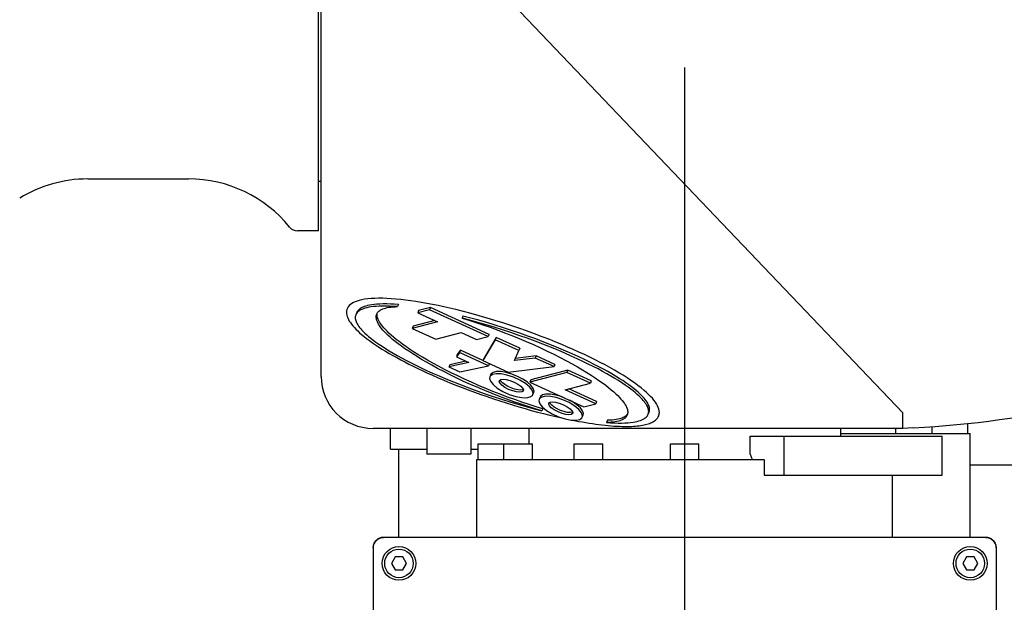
# Model space of a CAD drawing. Header units: millimetres. Extents: x 0 to 594, y 0 to 420.
# Tile 9 of 35: x 91 to 110, y 283 to 294. Entities that reach past the tile are written whole.
import ezdxf

# ---------------------------------------------------------------- set-up
doc = ezdxf.new("R2010")
doc.units = ezdxf.units.MM
doc.header["$LTSCALE"] = 32.67
doc.linetypes.add('CENTER', pattern=[0.6, 0.375, -0.075, 0.075, -0.075])
doc.layers.get('0').update_dxf_attribs({"linetype": 'CONTINUOUS'})
for name, color, linetype in [('CRV', 7, 'CONTINUOUS'), ('DEFAULT_1', 7, 'CENTER'), ('DRIV_DIM', 7, 'CONTINUOUS'), ('PARAM_DIM', 7, 'CONTINUOUS')]:
    doc.layers.add(name, color=color, linetype=linetype)
doc.styles.get("Standard").update_dxf_attribs({"font": 'txt', "width": 0.8})
doc.dimstyles.new('DIMSTYLE_18', dxfattribs={"dimtxt": 3.8, "dimasz": 1.8, "dimexe": 0.18, "dimexo": 0.0625, "dimgap": 0.09, "dimtad": 1, "dimlfac": 10, "dimdsep": 46, "dimtxsty": 'STANDARD', "dimblk": 'OPEN', "dimblk1": 'OPEN', "dimblk2": 'OPEN', "dimcen": 0.09, "dimadec": 0, "dimazin": 0, "dimtp": 0.5, "dimtm": 0.5, "dimtfac": 1, "dimtofl": 0, "dimtmove": 0, "dimatfit": 3, "dimldrblk": 'OPEN', "dimfxl": 1, "dimtolj": 1, "dimarcsym": 0})
doc.dimstyles.new('DIMSTYLE_2', dxfattribs={"dimtxt": 3.8, "dimasz": 1.8, "dimexe": 0.18, "dimexo": 0.0625, "dimgap": 0.09, "dimtad": 1, "dimdec": 3, "dimlfac": 10, "dimdsep": 46, "dimtxsty": 'STANDARD', "dimblk": 'OPEN', "dimblk1": 'OPEN', "dimblk2": 'OPEN', "dimcen": 0.09, "dimadec": 0, "dimazin": 0, "dimtp": 0.001, "dimtm": 0.001, "dimtfac": 1, "dimtdec": 3, "dimtofl": 0, "dimtmove": 0, "dimatfit": 3, "dimldrblk": 'OPEN', "dimfxl": 1, "dimtolj": 1, "dimarcsym": 0})

# ---------------------------------------------------------------- blocks, each defined once
blk = doc.blocks.new('_OPEN')
at = {"color": 0, "linetype": 'BYBLOCK'}
for p, q in [((0, 0), (-1, 0.342)), ((-1, -0.342), (0, 0)), ((-1, 0), (0, 0))]:
    blk.add_line(p, q, dxfattribs=at)
blk = doc.blocks.new('*D6')
at = {"layer": 'DRIV_DIM', "color": 2, "linetype": 'CONTINUOUS'}
for p, q in [((177.012, 294.091), (177.012, 286.191)), ((177.012, 278.291), (177.012, 286.191)), ((102.682, 278.291), (179.012, 278.291))]:
    blk.add_line(p, q, dxfattribs=at)
at = {"layer": 'DRIV_DIM', "color": 2, "linetype": 'CONTINUOUS', "xscale": 1.8, "yscale": 1.8, "zscale": 1.8}
for p, rotation in [((177.012, 294.091), 90), ((177.012, 278.291), 270)]:
    blk.add_blockref('_OPEN', p, dxfattribs=dict(at, rotation=rotation))
blk = doc.blocks.new('*D75')
at = {"layer": 'PARAM_DIM', "color": 2, "linetype": 'CONTINUOUS'}
for p, q in [((111.855, 294.091), (41.551, 294.091)), ((114.832, 293.831), (184.069, 281.623))]:
    blk.add_line(p, q, dxfattribs=at)
for points in [[(44.189, 292.299), (43.551, 294.091), (42.958, 292.284)], [(182.369, 280.087), (182.099, 281.97), (181.159, 280.316)]]:
    blk.add_lwpolyline(points, dxfattribs=at)
for start, end in [(180, 265), (265, 350)]:
    blk.add_arc((113.355, 294.091), 69.805, start, end, dxfattribs=at)

msp = doc.modelspace()

# ---------------------------------------------------------------- linework, layer by layer
at = {"color": 7, "linetype": 'CONTINUOUS'}
for p, q in [((96.3551, 286.89135), (96.3551, 299.49564)), ((96.3051, 289.69137), (96.3051, 298.49132)), ((107.5551, 286.19135), (99.1551, 294.99135)), ((91.86156, 290.69135), (93.8051, 290.69135)), ((96.3551, 290.64135), (96.3051, 290.64135)), ((96.3051, 289.69135), (95.90272, 289.69135)), ((97.84328, 288.27547), (97.82643, 288.23336)), ((98.44269, 288.17407), (98.21609, 288.11461)), ((98.45953, 288.21618), (98.23293, 288.15672)), ((98.45953, 288.21618), (98.44269, 288.17407)), ((99.57404, 287.65795), (98.44269, 288.17407)), ((99.59088, 287.70006), (98.45953, 288.21618)), ((97.0404, 288.11781), (97.02356, 288.0757)), ((97.42648, 288.08983), (97.42741, 288.09209)), ((98.23293, 288.15672), (98.21609, 288.11461)), ((98.21609, 288.11461), (98.59752, 287.9406)), ((99.08593, 288.05241), (99.06909, 288.01031)), ((98.59752, 287.9406), (98.11195, 287.81319)), ((98.12879, 287.8553), (98.11195, 287.81319)), ((98.11195, 287.81319), (98.56449, 287.60674)), ((98.54507, 287.96453), (98.12879, 287.8553)), ((98.56449, 287.60674), (99.05006, 287.73416)), ((99.05006, 287.73416), (99.34744, 287.59849)), ((99.34744, 287.59849), (99.57404, 287.65795)), ((99.7098, 287.59602), (99.46957, 287.19385)), ((99.72664, 287.63812), (99.48642, 287.23596)), ((99.59088, 287.70006), (99.57404, 287.65795)), ((99.72664, 287.63812), (99.7098, 287.59602)), ((100.16234, 287.38957), (99.7098, 287.59602)), ((100.17918, 287.43168), (99.72664, 287.63812)), ((100.17918, 287.43168), (100.16234, 287.38957)), ((99.02276, 287.35116), (98.96125, 287.26896)), ((98.97809, 287.31107), (98.96125, 287.26896)), ((98.96125, 287.26896), (99.20202, 287.15912)), ((99.0396, 287.39327), (98.97809, 287.31107)), ((99.0396, 287.39327), (99.02276, 287.35116)), ((99.57938, 287.09723), (99.02276, 287.35116)), ((99.47081, 287.19655), (99.0396, 287.39327)), ((99.48642, 287.23596), (99.46957, 287.19385)), ((100.07783, 287.19551), (100.16234, 287.38957)), ((100.47912, 287.24506), (100.07783, 287.19551)), ((100.49596, 287.28716), (100.09625, 287.23781)), ((100.49596, 287.28716), (100.47912, 287.24506)), ((100.84115, 287.0799), (100.47912, 287.24506)), ((100.85799, 287.12201), (100.49596, 287.28716)), ((99.20202, 287.15912), (98.81513, 287.07369)), ((98.83198, 287.1158), (98.81513, 287.07369)), ((98.81513, 287.07369), (99.02964, 286.97583)), ((99.14531, 287.18499), (98.83198, 287.1158)), ((99.02964, 286.97583), (99.57938, 287.09723)), ((99.46957, 287.19385), (99.95832, 286.97089)), ((99.59512, 287.13657), (99.57938, 287.09723)), ((99.95832, 286.97089), (100.84115, 287.0799)), ((100.85799, 287.12201), (100.84115, 287.0799)), ((99.61133, 286.89656), (99.60292, 286.88182)), ((99.61985, 286.92389), (99.60925, 286.89739)), ((99.65356, 286.92675), (99.61133, 286.89656)), ((99.62818, 286.93867), (99.6199, 286.92387)), ((101.08681, 286.96783), (100.37465, 286.78095)), ((101.10366, 287.00994), (100.3915, 286.82306)), ((101.10366, 287.00994), (101.08681, 286.96783)), ((101.53935, 286.76138), (101.08681, 286.96783)), ((101.5562, 286.80349), (101.10366, 287.00994)), ((99.78837, 286.80742), (99.79235, 286.81398)), ((100.3915, 286.82306), (100.37465, 286.78095)), ((100.37465, 286.78095), (101.41549, 286.30613)), ((101.05379, 286.63397), (101.53935, 286.76138)), ((101.65893, 286.40769), (101.12308, 286.65215)), ((101.5562, 286.80349), (101.53935, 286.76138)), ((100.24887, 286.6141), (100.24489, 286.60753)), ((100.4259, 286.52495), (100.43432, 286.5397)), ((100.43423, 286.53973), (100.45108, 286.58184)), ((100.56167, 286.46302), (100.55325, 286.44828)), ((100.57018, 286.49035), (100.55958, 286.46385)), ((100.6039, 286.49321), (100.56167, 286.46302)), ((100.57851, 286.50513), (100.57024, 286.49033)), ((101.64209, 286.36559), (101.05379, 286.63397)), ((100.62426, 286.26921), (100.60742, 286.2271)), ((100.7387, 286.37388), (100.74268, 286.38044)), ((101.41549, 286.30613), (101.64209, 286.36559)), ((101.65893, 286.40769), (101.64209, 286.36559)), ((102.57988, 286.40284), (102.55889, 286.42847)), ((101.19921, 286.18056), (101.19522, 286.17399)), ((101.37624, 286.09142), (101.38465, 286.10616)), ((101.38457, 286.10619), (101.40141, 286.1483)), ((102.25003, 286.14757), (102.24911, 286.14532)), ((102.65296, 286.16171), (102.6698, 286.20381)), ((107.5551, 285.89135), (107.5551, 286.19135)), ((107.5551, 285.89135), (97.3551, 285.89135)), ((97.69112, 285.49134), (97.69112, 285.89135)), ((98.39025, 285.89135), (98.39025, 285.39135)), ((99.24025, 285.89135), (99.24025, 285.39135)), ((100.3551, 285.89135), (100.3551, 285.59134)), ((101.86692, 286.04615), (101.85008, 286.00404)), ((103.3551, 285.89135), (103.3551, 285.59134)), ((106.3551, 285.89135), (106.3551, 285.74134)), ((107.42183, 285.79134), (107.42183, 285.89135)), ((107.76231, 285.90221), (107.5551, 285.89135)), ((108.12183, 285.79134), (108.12183, 285.92448)), ((108.8051, 285.79134), (108.8051, 285.98495)), ((104.61795, 285.74134), (108.31232, 285.74134)), ((104.61795, 285.39134), (104.61795, 285.74134)), ((105.26852, 284.99134), (105.26852, 285.74134)), ((106.3551, 285.79134), (108.8551, 285.79134)), ((108.31232, 284.99134), (108.31232, 285.74134)), ((108.8551, 283.79134), (108.8551, 285.79134)), ((99.3801, 285.29134), (99.3801, 285.59134)), ((99.3801, 285.59134), (100.4258, 285.59134)), ((99.8758, 285.29134), (99.8758, 285.59134)), ((100.4258, 285.29134), (100.4258, 285.59134)), ((101.2301, 285.29134), (101.2301, 285.59134)), ((101.23011, 285.59134), (101.78009, 285.59134)), ((101.7801, 285.29134), (101.7801, 285.59134)), ((103.0801, 285.29134), (103.0801, 285.59134)), ((103.0801, 285.59134), (103.6301, 285.59134)), ((103.6301, 285.29134), (103.6301, 285.59134)), ((97.69112, 285.49134), (98.39025, 285.49134)), ((97.8551, 283.79134), (97.8551, 285.49134)), ((99.24025, 285.39135), (98.39025, 285.39135)), ((99.24025, 285.49134), (99.3801, 285.49134)), ((104.61795, 285.39134), (104.65622, 285.29134)), ((99.3551, 283.79134), (99.3551, 285.29134)), ((99.3551, 285.29134), (104.88249, 285.29134)), ((103.3551, 285.25134), (103.3551, 283.79134)), ((104.88583, 285.29134), (104.88583, 284.99134)), ((108.8551, 285.19135), (121.14787, 285.19135)), ((104.88583, 284.99134), (108.31232, 284.99134)), ((107.3551, 283.79134), (107.3551, 284.99134)), ((97.3551, 283.59162), (97.36191, 283.64338)), ((97.36191, 283.64338), (97.38185, 283.69155)), ((97.38185, 283.69155), (97.41356, 283.73288)), ((97.41356, 283.73288), (97.4549, 283.76459)), ((97.4549, 283.76459), (97.50307, 283.78454)), ((97.50307, 283.78454), (97.55482, 283.79134)), ((109.15537, 283.79134), (97.55482, 283.79134)), ((109.15537, 283.79134), (109.20713, 283.78454)), ((109.20713, 283.78454), (109.2553, 283.76459)), ((109.2553, 283.76459), (109.29663, 283.73288)), ((109.29663, 283.73288), (109.32834, 283.69155)), ((109.32834, 283.69155), (109.34829, 283.64338)), ((109.34829, 283.64338), (109.3551, 283.59162)), ((97.3551, 283.59162), (97.3551, 282.11864)), ((109.3551, 283.59162), (109.3551, 282.11864)), ((97.78293, 283.41634), (97.71076, 283.29134)), ((97.71076, 283.29134), (97.78293, 283.16634)), ((97.92727, 283.41634), (97.78293, 283.41634)), ((97.99944, 283.29134), (97.92727, 283.41634)), ((97.92727, 283.16634), (97.99944, 283.29134)), ((108.78293, 283.41634), (108.71076, 283.29134)), ((108.71076, 283.29134), (108.78293, 283.16634)), ((108.92727, 283.41634), (108.78293, 283.41634)), ((108.99944, 283.29134), (108.92727, 283.41634)), ((108.92727, 283.16634), (108.99944, 283.29134)), ((97.78293, 283.16634), (97.92727, 283.16634)), ((108.78293, 283.16634), (108.92727, 283.16634))]:
    msp.add_line(p, q, dxfattribs=at)
for points in [[(97.82643, 288.23336), (97.74764, 288.2388), (97.67295, 288.24237), (97.60219, 288.24412), (97.5352, 288.24408), (97.4723, 288.24226), (97.41482, 288.23882), (97.36271, 288.23393), (97.31557, 288.22775), (97.27305, 288.22041), (97.23479, 288.21204), (97.20049, 288.20274), (97.16984, 288.19261), (97.14259, 288.18172), (97.11849, 288.17014), (97.09731, 288.15792), (97.07887, 288.14509), (97.06298, 288.13169), (97.04951, 288.11774), (97.03832, 288.10325), (97.0293, 288.08822), (97.02356, 288.0757)], [(97.84328, 288.27547), (97.76449, 288.28091), (97.6898, 288.28448), (97.61903, 288.28623), (97.55204, 288.28618), (97.48914, 288.28437), (97.43167, 288.28093), (97.37955, 288.27604), (97.33241, 288.26985), (97.28989, 288.26252), (97.25163, 288.25415), (97.21733, 288.24485), (97.18669, 288.23472), (97.15944, 288.22383), (97.13533, 288.21225), (97.11416, 288.20002), (97.09571, 288.18719), (97.07983, 288.17379), (97.06635, 288.15984), (97.05516, 288.14535), (97.04615, 288.13033), (97.0404, 288.11781)], [(97.42741, 288.09209), (97.43477, 288.10694), (97.44406, 288.12106), (97.4553, 288.13444), (97.46854, 288.1471), (97.48385, 288.15903), (97.50133, 288.17024), (97.52106, 288.18069), (97.54318, 288.19036), (97.56783, 288.19923), (97.59515, 288.20724), (97.62533, 288.21434), (97.65856, 288.22046), (97.69504, 288.22552), (97.73502, 288.22943), (97.77873, 288.23208), (97.82643, 288.23336)], [(97.02356, 288.0757), (97.02238, 288.07266), (97.01748, 288.05655), (97.01456, 288.03986), (97.01359, 288.0226)], [(97.01359, 288.0226), (97.01456, 288.00478), (97.01745, 287.9863), (97.02231, 287.96713), (97.02918, 287.94723), (97.03812, 287.92653), (97.04922, 287.90498), (97.06259, 287.88252), (97.07834, 287.85907), (97.09663, 287.83457), (97.11762, 287.80893), (97.14151, 287.78208), (97.16851, 287.75392), (97.19887, 287.72436), (97.23284, 287.69331), (97.27072, 287.66067), (97.31282, 287.62636), (97.35947, 287.59027), (97.41104, 287.5523), (97.4679, 287.51237), (97.53021, 287.47056), (97.59666, 287.42784), (97.66683, 287.38452), (97.74089, 287.34053), (97.819, 287.29579), (97.90135, 287.25024), (97.9882, 287.20381), (98.07984, 287.15641), (98.17664, 287.10794), (98.27904, 287.05829), (98.38764, 287.0073), (98.50319, 286.95476), (98.62673, 286.90041), (98.75969, 286.84385), (98.90275, 286.7851), (99.05093, 286.72641), (99.2024, 286.66858), (99.35654, 286.61186), (99.51274, 286.55652), (99.67035, 286.5028), (99.82867, 286.45095), (99.98704, 286.4012), (100.14476, 286.35376), (100.30117, 286.30882), (100.4556, 286.26655), (100.60742, 286.2271)], [(100.60742, 286.2271), (100.4766, 286.26628), (100.34276, 286.3085), (100.20645, 286.35363), (100.06823, 286.4015), (99.92871, 286.45196), (99.78851, 286.50477), (99.64826, 286.55974), (99.50861, 286.6166), (99.37018, 286.6751), (99.23361, 286.73496), (99.09949, 286.79591), (98.96839, 286.85765), (98.84087, 286.91991), (98.71741, 286.98239), (98.59878, 287.04466), (98.48813, 287.10489), (98.38593, 287.16258), (98.29104, 287.21811), (98.20263, 287.27176), (98.12007, 287.32377), (98.04288, 287.37429), (97.97069, 287.42347), (97.90325, 287.47139), (97.84105, 287.51758), (97.7845, 287.56157), (97.73332, 287.60339), (97.68717, 287.6431), (97.64574, 287.68077), (97.60873, 287.71647), (97.57581, 287.7503), (97.54672, 287.78235), (97.52117, 287.81272), (97.49893, 287.84149), (97.47977, 287.86877), (97.46347, 287.89463), (97.44985, 287.91917), (97.43876, 287.94247), (97.43004, 287.9646), (97.42356, 287.98564), (97.41923, 288.00564), (97.41697, 288.02467), (97.41669, 288.04279), (97.41836, 288.06004), (97.42193, 288.07646), (97.42648, 288.08983)], [(100.62426, 286.26921), (100.49344, 286.30839), (100.35961, 286.35061), (100.22329, 286.39574), (100.08508, 286.44361), (99.94556, 286.49406), (99.80536, 286.54688), (99.66511, 286.60185), (99.52546, 286.6587), (99.38703, 286.7172), (99.25046, 286.77707), (99.11633, 286.83802), (98.98523, 286.89976), (98.85771, 286.96202), (98.73425, 287.0245), (98.61562, 287.08677), (98.50497, 287.147), (98.40277, 287.20469), (98.30788, 287.26021), (98.21947, 287.31387), (98.13691, 287.36588), (98.05972, 287.4164), (97.98753, 287.46558), (97.92009, 287.5135), (97.85789, 287.55968), (97.80134, 287.60368), (97.75016, 287.6455), (97.70401, 287.68521), (97.66259, 287.72288), (97.62557, 287.75858), (97.59265, 287.79241), (97.56356, 287.82446), (97.53802, 287.85483), (97.51578, 287.8836), (97.49661, 287.91088), (97.48031, 287.93674), (97.4667, 287.96128), (97.4556, 287.98458), (97.44688, 288.00671), (97.44041, 288.02774), (97.43608, 288.04775), (97.43381, 288.06678), (97.43353, 288.0849), (97.4352, 288.10215), (97.43697, 288.11028)], [(99.06909, 288.01031), (99.19991, 287.97112), (99.33375, 287.9289), (99.47006, 287.88378), (99.60828, 287.8359), (99.7478, 287.78545), (99.888, 287.73263), (100.02825, 287.67767), (100.1679, 287.62081), (100.30633, 287.56231), (100.4429, 287.50245), (100.57702, 287.4415), (100.70812, 287.37975), (100.83565, 287.3175), (100.9591, 287.25501), (101.07774, 287.19275), (101.18838, 287.13251), (101.29058, 287.07483), (101.38547, 287.0193), (101.47388, 286.96564), (101.55644, 286.91364), (101.63363, 286.86311), (101.70582, 286.81393), (101.77327, 286.76602), (101.83546, 286.71983), (101.89201, 286.67583), (101.94319, 286.63401), (101.98934, 286.5943), (102.03077, 286.55664), (102.06778, 286.52094), (102.1007, 286.4871), (102.12979, 286.45505), (102.15534, 286.42469), (102.17758, 286.39591), (102.19674, 286.36864), (102.21304, 286.34277), (102.22666, 286.31824), (102.23775, 286.29494), (102.24648, 286.27281), (102.25295, 286.25177), (102.25728, 286.23177), (102.25955, 286.21273), (102.25982, 286.19461), (102.25816, 286.17737), (102.25458, 286.16094), (102.25003, 286.14757)], [(102.55889, 286.42847), (102.535, 286.45533), (102.508, 286.48349), (102.47764, 286.51305), (102.44367, 286.5441), (102.40579, 286.57673), (102.36369, 286.61105), (102.31704, 286.64714), (102.26547, 286.68511), (102.20862, 286.72503), (102.14631, 286.76685), (102.07986, 286.80956), (102.00968, 286.85288), (101.93562, 286.89688), (101.85751, 286.94162), (101.77516, 286.98717), (101.68831, 287.0336), (101.59667, 287.081), (101.49987, 287.12946), (101.39747, 287.17912), (101.28887, 287.23011), (101.17332, 287.28265), (101.04979, 287.337), (100.91682, 287.39355), (100.77376, 287.4523), (100.62558, 287.51099), (100.47412, 287.56883), (100.31997, 287.62555), (100.16377, 287.68089), (100.00617, 287.73461), (99.84784, 287.78645), (99.68947, 287.8362), (99.53175, 287.88364), (99.37534, 287.92859), (99.22091, 287.97086), (99.06909, 288.01031)], [(102.67976, 286.25692), (102.6788, 286.27474), (102.6759, 286.29321), (102.67104, 286.31238), (102.66417, 286.33229), (102.65523, 286.35298), (102.64413, 286.37453), (102.63077, 286.397), (102.61501, 286.42044), (102.59673, 286.44495), (102.57573, 286.47058), (102.55184, 286.49744), (102.52484, 286.5256), (102.49449, 286.55515), (102.46051, 286.5862), (102.42263, 286.61884), (102.38053, 286.65316), (102.33388, 286.68925), (102.28231, 286.72722), (102.22546, 286.76714), (102.16315, 286.80895), (102.0967, 286.85167), (102.02652, 286.89499), (101.95246, 286.93899), (101.87435, 286.98373), (101.792, 287.02927), (101.70515, 287.07571), (101.61351, 287.12311), (101.51672, 287.17157), (101.41431, 287.22122), (101.30571, 287.27222), (101.19016, 287.32475), (101.06663, 287.3791), (100.93366, 287.43566), (100.79061, 287.49441), (100.64242, 287.5531), (100.49096, 287.61094), (100.33681, 287.66766), (100.18061, 287.723), (100.02301, 287.77671), (99.86469, 287.82856), (99.70632, 287.87831), (99.54859, 287.92575), (99.39218, 287.97069), (99.23775, 288.01296), (99.08593, 288.05241)], [(99.60292, 286.88182), (99.59839, 286.85301), (99.61654, 286.79769), (99.66669, 286.73423), (99.74739, 286.66708), (99.8547, 286.60156), (99.97728, 286.54564), (100.10307, 286.50482), (100.21761, 286.4829), (100.31304, 286.47995), (100.38367, 286.49477), (100.4259, 286.52495)], [(100.03032, 286.93496), (99.92172, 286.96591), (99.82087, 286.98235), (99.73465, 286.98314), (99.66892, 286.96824), (99.62818, 286.93867)], [(100.43432, 286.5397), (100.43885, 286.5685), (100.4207, 286.62382), (100.37055, 286.68729), (100.28985, 286.75444), (100.18254, 286.81995), (100.05996, 286.87587), (99.93417, 286.9167), (99.81963, 286.93861), (99.72419, 286.94157), (99.65356, 286.92675)], [(99.79235, 286.81398), (99.81583, 286.82924), (99.85937, 286.83512), (99.91916, 286.82916), (99.99197, 286.81062), (100.07052, 286.78013), (100.14312, 286.74166), (100.19956, 286.70124), (100.23557, 286.6635), (100.25038, 286.631), (100.24887, 286.6141)], [(100.45102, 286.58186), (100.45574, 286.6093), (100.44009, 286.66132), (100.39686, 286.71958), (100.32901, 286.78011), (100.24115, 286.83878), (100.13927, 286.8916), (100.03032, 286.93496)], [(100.24489, 286.60753), (100.2214, 286.59227), (100.17787, 286.58639), (100.11808, 286.59235), (100.04527, 286.6109), (99.96671, 286.64139), (99.89412, 286.67985), (99.83767, 286.72027), (99.80167, 286.75801), (99.78685, 286.79051), (99.78837, 286.80742)], [(100.2464, 286.63974), (100.23794, 286.63428), (100.19775, 286.62852), (100.14441, 286.63284), (100.08224, 286.64688), (100.01629, 286.66951), (99.95188, 286.69889), (99.89425, 286.73265), (99.84806, 286.76804), (99.81705, 286.8022), (99.8075, 286.82383)], [(101.03346, 286.48041), (100.98066, 286.50142), (100.87206, 286.53238), (100.77121, 286.54881), (100.68498, 286.5496), (100.61926, 286.5347), (100.57851, 286.50513)], [(101.38465, 286.10616), (101.38918, 286.13496), (101.37104, 286.19028), (101.32088, 286.25375), (101.24018, 286.3209), (101.13287, 286.38641), (101.01029, 286.44233), (100.8845, 286.48316), (100.76996, 286.50507), (100.67453, 286.50803), (100.6039, 286.49321)], [(100.55325, 286.44828), (100.54872, 286.41947), (100.56687, 286.36415), (100.61703, 286.30069), (100.69772, 286.23354), (100.80503, 286.16802), (100.92761, 286.1121), (101.0534, 286.07128), (101.16794, 286.04936), (101.26338, 286.04641), (101.33401, 286.06123), (101.37624, 286.09142)], [(101.19522, 286.17399), (101.17174, 286.15873), (101.1282, 286.15285), (101.06842, 286.15881), (100.9956, 286.17736), (100.91705, 286.20785), (100.84445, 286.24631), (100.78801, 286.28673), (100.752, 286.32447), (100.73719, 286.35697), (100.7387, 286.37388)], [(100.74268, 286.38044), (100.76617, 286.3957), (100.8097, 286.40158), (100.86949, 286.39562), (100.9423, 286.37708), (101.02086, 286.34659), (101.09345, 286.30813), (101.1499, 286.2677), (101.1859, 286.22996), (101.20072, 286.19746), (101.19921, 286.18056)], [(101.19673, 286.2062), (101.18828, 286.20074), (101.14808, 286.19499), (101.09474, 286.1993), (101.03258, 286.21335), (100.96662, 286.23597), (100.90222, 286.26535), (100.84458, 286.29911), (100.79839, 286.3345), (100.76738, 286.36866), (100.75784, 286.39029)], [(101.40135, 286.14832), (101.40607, 286.17576), (101.39042, 286.22778), (101.3472, 286.28604), (101.27934, 286.34657), (101.19148, 286.40525), (101.14211, 286.43084)], [(102.66292, 286.21481), (102.66196, 286.23263), (102.65906, 286.25111), (102.6542, 286.27027), (102.64733, 286.29018), (102.63839, 286.31088), (102.62729, 286.33243), (102.61392, 286.35489), (102.59817, 286.37834), (102.57988, 286.40284)], [(101.85008, 286.00404), (101.92887, 285.9986), (102.00356, 285.99503), (102.07432, 285.99328), (102.14131, 285.99333), (102.20421, 285.99515), (102.26169, 285.99859), (102.3138, 286.00348), (102.36094, 286.00966), (102.40347, 286.017), (102.44172, 286.02537), (102.47603, 286.03466), (102.50667, 286.04479), (102.53392, 286.05568), (102.55802, 286.06727), (102.5792, 286.07949), (102.59764, 286.09232), (102.61353, 286.10572), (102.627, 286.11967), (102.63819, 286.13416), (102.64721, 286.14918), (102.65296, 286.16171)], [(102.24911, 286.14532), (102.24174, 286.13046), (102.23245, 286.11635), (102.22121, 286.10297), (102.20797, 286.09031), (102.19266, 286.07837), (102.17519, 286.06717), (102.15545, 286.05672), (102.13333, 286.04704), (102.10869, 286.03818), (102.08136, 286.03017), (102.05118, 286.02307), (102.01795, 286.01695), (101.98147, 286.01189), (101.94149, 286.00798), (101.89778, 286.00533), (101.85008, 286.00404)], [(102.25638, 286.16923), (102.24929, 286.15846), (102.23806, 286.14507), (102.22482, 286.13241), (102.2095, 286.12048), (102.19203, 286.10928), (102.17229, 286.09883), (102.15017, 286.08915), (102.12553, 286.08028), (102.09821, 286.07227), (102.06802, 286.06518), (102.0348, 286.05906), (101.99831, 286.054), (101.95833, 286.05009), (101.91462, 286.04743), (101.86692, 286.04615)], [(102.65296, 286.16171), (102.65413, 286.16475), (102.65903, 286.18086), (102.66195, 286.19754), (102.66292, 286.21481)], [(102.6698, 286.20381), (102.67097, 286.20686), (102.67587, 286.22297), (102.67879, 286.23965), (102.67976, 286.25692)]]:
    msp.add_lwpolyline(points, dxfattribs=at)
for centre, radius in [((97.8551, 283.29134), 0.325), ((108.8551, 283.29134), 0.325), ((97.8551, 283.29134), 0.275), ((108.8551, 283.29134), 0.275)]:
    msp.add_circle(centre, radius, dxfattribs=at)
for centre, radius, start, end in [((91.86156, 288.19135), 2.5, 90, 121.586338), ((93.8051, 288.19135), 2.5, 39.022803, 90), ((95.90272, 289.89135), 0.2, 219.022802, 270), ((106.71559, 305.8748), 20, 272.999999, 292.069604), ((97.3551, 286.89135), 1, 180, 270), ((97.5551, 283.59134), 0.2, 90, 180), ((109.1551, 283.59134), 0.2, 0, 90)]:
    msp.add_arc(centre, radius, start, end, dxfattribs=at)
at = {"layer": 'CRV', "color": 4, "linetype": 'CONTINUOUS'}
for points in [[(102.86807, 286.19666), (102.86586, 286.22702), (102.85929, 286.25865), (102.84845, 286.29144), (102.83345, 286.32528), (102.81438, 286.36007), (102.79134, 286.39568), (102.76443, 286.43201), (102.73377, 286.46901), (102.6995, 286.5066), (102.66172, 286.54473), (102.62058, 286.58335), (102.57619, 286.62239), (102.51881, 286.66972), (102.45707, 286.71753), (102.39111, 286.76578), (102.32106, 286.8144), (102.24706, 286.86336), (102.16924, 286.91261), (102.08774, 286.96209), (102.00269, 287.01174), (101.91422, 287.06151), (101.82247, 287.11133), (101.72758, 287.16114), (101.6297, 287.21089), (101.52898, 287.2605), (101.42558, 287.3099), (101.31966, 287.35903), (101.21138, 287.40782), (101.1009, 287.45619), (100.98843, 287.50408), (100.87412, 287.55141), (100.75816, 287.5981), (100.61118, 287.65548), (100.46228, 287.71161), (100.31184, 287.76638), (100.16024, 287.81963), (100.00786, 287.87124), (99.8551, 287.92107), (99.70233, 287.96901), (99.54996, 288.01492), (99.39836, 288.05869), (99.24792, 288.10021), (99.09902, 288.13937), (98.95203, 288.17607), (98.83608, 288.20358), (98.72177, 288.22941), (98.60929, 288.25351), (98.49882, 288.27584), (98.39054, 288.29635), (98.28462, 288.31501), (98.18122, 288.33178), (98.0805, 288.34663), (97.98262, 288.35953), (97.88772, 288.37045), (97.79598, 288.37934), (97.70751, 288.3862), (97.62246, 288.39098), (97.54096, 288.39366), (97.46314, 288.39422), (97.38914, 288.39261), (97.31909, 288.38882), (97.25313, 288.38279), (97.19139, 288.3745), (97.134, 288.36389), (97.08962, 288.35326), (97.04847, 288.34097), (97.0107, 288.32701), (96.97642, 288.31136), (96.94577, 288.29399), (96.91886, 288.27487), (96.89582, 288.25401), (96.87675, 288.23143), (96.86175, 288.20719), (96.85091, 288.18133), (96.84434, 288.1539), (96.84212, 288.12496)], [(96.84212, 288.12496), (96.84375, 288.09902), (96.84859, 288.07214), (96.85659, 288.04437), (96.86767, 288.0158), (96.88179, 287.98649), (96.89887, 287.95651), (96.91886, 287.92594), (96.94169, 287.89484), (96.96729, 287.86325), (96.99558, 287.8312), (97.02647, 287.79874), (97.05989, 287.7659), (97.09576, 287.73272), (97.134, 287.69923), (97.18152, 287.65982), (97.23207, 287.62008), (97.28559, 287.58002), (97.34199, 287.53968), (97.4012, 287.49908), (97.46314, 287.45826), (97.52773, 287.41724), (97.59489, 287.37605), (97.66455, 287.33472), (97.73663, 287.2933), (97.81104, 287.25181), (97.88772, 287.2103), (97.96659, 287.16878), (98.04755, 287.1273), (98.13052, 287.0859), (98.2154, 287.04463), (98.3021, 287.00351), (98.39054, 286.96259), (98.49882, 286.9138), (98.60929, 286.86543), (98.72177, 286.81754), (98.83608, 286.77022), (98.95203, 286.72352), (99.06946, 286.67752), (99.18815, 286.63231), (99.30793, 286.58793), (99.4286, 286.54447), (99.54996, 286.50199), (99.67182, 286.46057), (99.79397, 286.42026), (99.91623, 286.38114), (100.03838, 286.34327), (100.16024, 286.3067), (100.2816, 286.27151), (100.40226, 286.23774), (100.52204, 286.20546), (100.64074, 286.17471), (100.75816, 286.14556), (100.87482, 286.11788), (100.98981, 286.09191)], [(101.19845, 286.04833), (101.25941, 286.03651), (101.31966, 286.02527), (101.38615, 286.01339), (101.45167, 286.00224), (101.5162, 285.99183), (101.57968, 285.98217), (101.64209, 285.97327), (101.70338, 285.96513), (101.76352, 285.95776), (101.82247, 285.95118), (101.88019, 285.94538), (101.93665, 285.94037), (101.99181, 285.93617), (102.04565, 285.93277), (102.09812, 285.93019), (102.1492, 285.92843), (102.19886, 285.9275), (102.24706, 285.92741), (102.28865, 285.92803), (102.32904, 285.92932), (102.3682, 285.93129), (102.40612, 285.93395), (102.44277, 285.93729), (102.47812, 285.94134), (102.51216, 285.94609), (102.54486, 285.95155), (102.57619, 285.95773), (102.60321, 285.96391), (102.62907, 285.97069), (102.65376, 285.97806), (102.67724, 285.98603), (102.6995, 285.99461), (102.72049, 286.00379), (102.7402, 286.0136), (102.75859, 286.02402), (102.77565, 286.03507), (102.79134, 286.04675), (102.80563, 286.05906), (102.81851, 286.072), (102.82996, 286.08554), (102.83994, 286.09969), (102.84845, 286.11444), (102.85546, 286.12976), (102.86095, 286.14566), (102.86489, 286.16211), (102.86727, 286.17912), (102.86807, 286.19666)]]:
    msp.add_lwpolyline(points, dxfattribs=at)
at = {"layer": 'CRV', "color": 2, "linetype": 'CENTER'}
for radius, start in [(88.11824, 10), (80.14963, 10), (25.90266, 197.992064)]:
    msp.add_arc((113.3551, 294.09135), radius, start, 350, dxfattribs=at)
at = {"layer": 'DEFAULT_1', "color": 7, "linetype": 'CENTER'}
for p, q in [((103.3551, 292.8333), (103.3551, 285.89135)), ((103.3551, 285.59134), (103.3551, 285.25134)), ((103.3551, 283.79134), (103.3551, 277.00134))]:
    msp.add_line(p, q, dxfattribs=at)

# ---------------------------------------------------------------- dimensions: what is measured, and where the dimension line sits
at = {"layer": 'DRIV_DIM', "color": 2, "linetype": 'CONTINUOUS'}
dim = msp.add_linear_dim(base=(177.01235, 294.09135), p1=(102.68239, 278.29134), p2=(176.01235, 294.09135), angle=90, dimstyle='DIMSTYLE_2', dxfattribs=at)
dim.commit()
dim.dimension.update_dxf_attribs({"geometry": '*D6', "text_midpoint": (176.06235, 283.41517), "dimtype": 160})
at = {"layer": 'PARAM_DIM', "color": 2, "linetype": 'CONTINUOUS'}
dim = msp.add_angular_dim_2l(base=(107.27123, 224.55241), line1=((111.8551, 294.09135), (41.55054, 294.09135)), line2=((184.06879, 281.62262), (114.83231, 293.83087)), dimstyle='DIMSTYLE_18', dxfattribs=at)
dim.commit()
dim.dimension.update_dxf_attribs({"geometry": '*D75', "text_midpoint": (96.71808, 219.658), "dimtype": 162})

doc.saveas('drawing.dxf')
